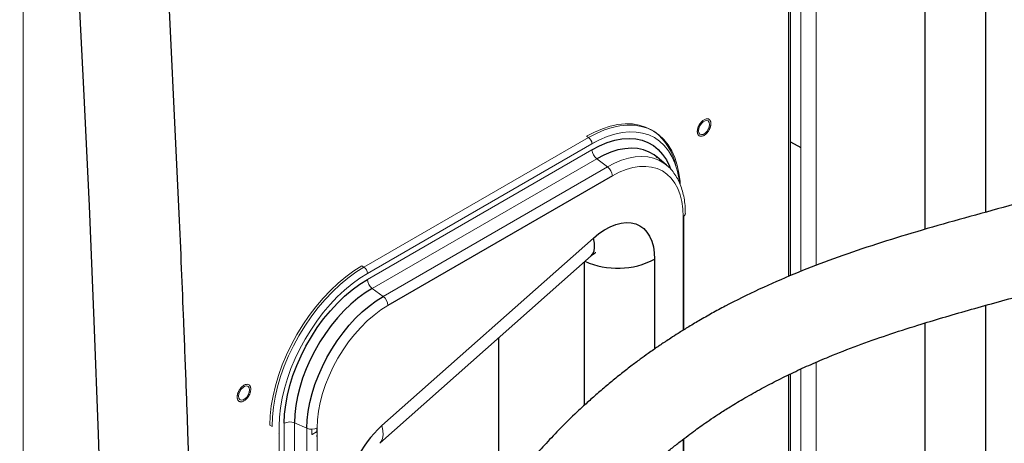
# Paper-space layout '_Isometric' of a CAD drawing. Header units: millimetres. Extents: x -1342 to 1339, y -551 to 2740.
# Tile 71 of 90: x 634 to 1012, y 8 to 171. Entities that reach past the tile are written whole.
import ezdxf

# ---------------------------------------------------------------- set-up
doc = ezdxf.new("R2010")
doc.units = ezdxf.units.MM

psp = doc.layouts.new('_Isometric')

# ---------------------------------------------------------------- linework, layer by layer
at = {"color": 7, "linetype": 'Continuous', "lineweight": 25}
for p, q in [((1004.94, 96.62), (1004.94, 881.85)), ((981.51, 864.8), (981.51, 89.98)), ((929.02, 834.5), (929.02, 71.87)), ((929.91, 123.67), (933.85, 121.4)), ((878.49, 117.81), (878.29, 117.97)), ((878.3, 117.91), (878.67, 117.62)), ((882.23, 114.7), (878.49, 117.81)), ((861.42, 110.53), (775.15, 60.73)), ((772.01, 7.78), (853.27, 79.84)), ((850.65, 22.42), (850.65, 77.52)), ((877.65, 78.5), (877.65, 44.04)), ((1004.94, -211.36), (1004.94, 60.82)), ((981.51, 54.01), (981.51, -244.02)), ((817.81, -13.83), (817.81, 48.39)), ((929.02, 34.07), (929.02, -274.42))]:
    psp.add_line(p, q, dxfattribs=at)
at = {"color": 144, "linetype": 'Continuous', "lineweight": 18}
for p, q in [((929.91, 72.26), (929.91, 835.02)), ((933.85, 834.04), (933.85, 73.85)), ((939.75, 834.04), (939.75, 76.15)), ((635.03, 592.55), (635.03, -444.04)), ((765.96, 75.47), (852.23, 125.27)), ((851.45, 125.77), (852.23, 125.27)), ((878.11, 127.18), (877.36, 127.68)), ((853.57, 122.86), (767.3, 73.06)), ((767.3, 70.79), (853.57, 120.6)), ((855.4, 117.12), (769.13, 67.31)), ((773.33, 64.21), (859.59, 114.01)), ((855.4, 117.12), (859.59, 114.01)), ((882.23, 114.7), (882.37, 114.58)), ((882.37, 114.58), (882.83, 114.16)), ((888.57, 51.2), (888.57, 94.86)), ((888.84, 95.04), (888.84, 51.37)), ((772.88, 14.58), (854.14, 86.64)), ((765.18, 75.97), (765.96, 75.47)), ((769.13, 67.31), (773.33, 64.21)), ((939.75, 38.97), (939.75, -268.12)), ((929.91, -273.17), (929.91, 34.5)), ((933.85, 36.34), (933.85, -268.12)), ((735.36, -221.32), (735.36, 15.48)), ((739.29, 15.63), (744.08, 13.55)), ((739.29, 15.63), (739.29, -221.16)), ((729.83, 14.73), (730.65, 14.3)), ((733.4, 14.34), (733.4, -222.45)), ((744.08, -223.24), (744.08, 13.55)), ((745.63, 13.21), (745.94, 13.03)), ((745.94, 11.22), (745.94, 13.2)), ((747.75, 12.14), (746.05, 11.16)), ((747.61, 12.06), (748, 11.84)), ((747.75, 12.14), (747.86, 12.33)), ((747.86, 13.63), (747.86, 12.33)), ((748, 12.25), (747.86, 12.33)), ((748, 13.71), (748, -223.09)), ((745.94, 11.22), (746.05, 11.16)), ((747.86, 10.54), (747.75, 10.6)), ((888.57, -141.94), (888.57, 9.3)), ((888.84, 9.51), (888.84, -139.67))]:
    psp.add_line(p, q, dxfattribs=at)
at = {"color": 7, "linetype": 'Continuous', "lineweight": 25, "flags": 128}
for points in [[(655.96, 189.46), (658.24, 144), (660.35, 99.08), (662.24, 54.8), (663.87, 11.29), (664.99, -24.19), (665.88, -59.01), (666.5, -93.09), (666.7, -108.88), (666.83, -124.46), (666.9, -139.33), (666.9, -153.37), (666.84, -166.59), (666.71, -180.41), (666.53, -193.26), (666.31, -205.17), (666.04, -216.23), (665.75, -226.41), (665.44, -235.72), (665.12, -244.18), (664.8, -251.81)], [(853.57, 120.6), (856.52, 122.14), (859.44, 123.36), (862.31, 124.23), (865.11, 124.77), (867.81, 124.95), (870.38, 124.78), (872.82, 124.26), (875.09, 123.39), (877.17, 122.19), (879.06, 120.65), (880.72, 118.81), (882.16, 116.66), (883.35, 114.23), (883.74, 113.22)], [(878.29, 117.97), (877.45, 118.6), (875.5, 119.73), (873.38, 120.54), (871.1, 121.02), (868.7, 121.18), (866.17, 121.01), (863.56, 120.51), (860.88, 119.69), (858.15, 118.56), (855.4, 117.12)], [(854.14, 86.64), (856.27, 88.37), (858.42, 89.83), (860.57, 91), (862.69, 91.87), (864.76, 92.42), (866.76, 92.65), (868.64, 92.55), (870.4, 92.12), (872.01, 91.38), (873.45, 90.33), (874.7, 88.98), (875.74, 87.35), (876.57, 85.46), (877.17, 83.34), (877.53, 81.01), (877.65, 78.5)], [(853.27, 79.84), (853.83, 80.48), (854.36, 81.63), (854.6, 83.07), (854.52, 84.75), (854.14, 86.64)], [(735.36, 15.48), (735.5, 18.96), (735.91, 22.57), (736.58, 26.27), (737.52, 30.04), (738.71, 33.85), (740.15, 37.65), (741.82, 41.43), (743.7, 45.13), (745.79, 48.75), (748.06, 52.23), (750.49, 55.56), (753.07, 58.71), (755.77, 61.64), (758.56, 64.34), (761.43, 66.78), (764.36, 68.94), (767.3, 70.79)], [(769.13, 67.31), (766.38, 65.58), (763.65, 63.56), (760.96, 61.29), (758.35, 58.77), (755.83, 56.02), (753.42, 53.09), (751.15, 49.98), (749.03, 46.72), (747.08, 43.34), (745.32, 39.88), (743.76, 36.35), (742.42, 32.8), (741.31, 29.24), (740.43, 25.72), (739.8, 22.26), (739.42, 18.89), (739.29, 15.63)], [(744.08, 13.55), (744.2, 16.74), (744.58, 20.05), (745.19, 23.44), (746.05, 26.89), (747.14, 30.38), (748.46, 33.86), (749.99, 37.32), (751.71, 40.71), (753.62, 44.02), (755.7, 47.21), (757.93, 50.26), (760.29, 53.14), (762.76, 55.83), (765.32, 58.3), (767.95, 60.53), (770.63, 62.51), (773.33, 64.21)]]:
    psp.add_lwpolyline(points, dxfattribs=at)
at = {"color": 144, "linetype": 'Continuous', "lineweight": 18, "flags": 128}
for points in [[(851.45, 125.77), (854.53, 127.39), (857.59, 128.69), (860.6, 129.66), (863.54, 130.28), (866.39, 130.57), (869.13, 130.5), (871.73, 130.09), (874.17, 129.33), (876.45, 128.24), (877.36, 127.68)], [(852.23, 125.27), (855.31, 126.89), (858.36, 128.19), (861.37, 129.15), (864.31, 129.78), (867.15, 130.06), (869.89, 130), (872.49, 129.59), (874.93, 128.83), (877.2, 127.74), (879.28, 126.32), (881.16, 124.58), (882.81, 122.53), (884.24, 120.2), (885.41, 117.59), (886.34, 114.73), (887.01, 111.65), (887.41, 108.35), (887.49, 107.16)], [(894.54, 127.91), (894.66, 128.82), (895.03, 129.77), (895.6, 130.64), (896.29, 131.33), (897.03, 131.76), (897.72, 131.87), (898.28, 131.65), (898.65, 131.12), (898.78, 130.36), (898.65, 129.45), (898.28, 128.5), (897.72, 127.62), (897.03, 126.93), (896.29, 126.51), (895.6, 126.4), (895.03, 126.62), (894.66, 127.14), (894.54, 127.91)], [(887.19, 108.17), (886.96, 109.79), (886.32, 112.75), (885.43, 115.5), (884.3, 118), (882.93, 120.24), (881.34, 122.2), (879.54, 123.87), (877.54, 125.24), (875.36, 126.28), (873.02, 127.01), (870.52, 127.4), (867.9, 127.47), (865.17, 127.2), (862.34, 126.59), (859.46, 125.67), (856.52, 124.42), (853.57, 122.86)], [(854.93, 123.62), (854.13, 123.25), (853.57, 122.97)], [(859.59, 114.01), (862.29, 115.43), (864.97, 116.54), (867.6, 117.34), (870.16, 117.83), (872.63, 118), (874.99, 117.84), (877.22, 117.37), (879.3, 116.57), (881.21, 115.47), (882.23, 114.7)], [(888.57, 94.86), (888.44, 97.85), (888.04, 100.67), (887.4, 103.28), (886.5, 105.66), (885.36, 107.78), (883.99, 109.63), (882.4, 111.19), (880.61, 112.43), (878.64, 113.36), (876.5, 113.96), (874.22, 114.22), (871.81, 114.14), (869.3, 113.73), (866.71, 112.99), (864.08, 111.92), (861.42, 110.53)], [(729.83, 14.73), (729.96, 18.36), (730.36, 22.13), (731.03, 25.99), (731.96, 29.92), (733.14, 33.89), (734.56, 37.88), (736.22, 41.84), (738.1, 45.75), (740.18, 49.57), (742.46, 53.29), (744.9, 56.87), (747.5, 60.29), (750.24, 63.51), (753.09, 66.52), (756.03, 69.29), (759.04, 71.8), (762.1, 74.03), (765.18, 75.97)], [(730.65, 14.3), (730.78, 17.93), (731.18, 21.69), (731.85, 25.55), (732.78, 29.48), (733.96, 33.44), (735.38, 37.42), (737.03, 41.38), (738.91, 45.28), (740.99, 49.11), (743.26, 52.82), (745.71, 56.4), (748.31, 59.81), (751.04, 63.03), (753.88, 66.03), (756.82, 68.8), (759.83, 71.31), (762.88, 73.53), (765.96, 75.47)], [(767.3, 73.06), (764.35, 71.21), (761.42, 69.07), (758.53, 66.66), (755.71, 64.01), (752.98, 61.12), (750.35, 58.03), (747.86, 54.76), (745.51, 51.32), (743.33, 47.76), (741.33, 44.09), (739.53, 40.34), (737.94, 36.54), (736.58, 32.72), (735.45, 28.91), (734.56, 25.14), (733.92, 21.44), (733.53, 17.83), (733.4, 14.34)], [(775.15, 60.73), (772.49, 59.04), (769.86, 57.07), (767.27, 54.83), (764.76, 52.35), (762.35, 49.64), (760.07, 46.74), (757.93, 43.67), (755.96, 40.47), (754.17, 37.16), (752.58, 33.77), (751.21, 30.34), (750.07, 26.9), (749.17, 23.49), (748.53, 20.13), (748.14, 16.86), (748, 13.71)], [(717.76, 25.86), (717.89, 26.77), (718.26, 27.72), (718.82, 28.59), (719.51, 29.28), (720.25, 29.71), (720.94, 29.82), (721.51, 29.59), (721.87, 29.07), (722, 28.31), (721.87, 27.39), (721.51, 26.45), (720.94, 25.57), (720.25, 24.88), (719.51, 24.46), (718.82, 24.35), (718.26, 24.57), (717.89, 25.09), (717.76, 25.86)], [(772.01, 7.78), (772.57, 8.42), (773.1, 9.58), (773.34, 11.01), (773.26, 12.69), (772.88, 14.58)]]:
    psp.add_lwpolyline(points, dxfattribs=at)
at = {"color": 144, "linetype": 'Continuous', "lineweight": 18}
for centre, radius, start, end in [((850.48, 122.72), 3.1, 2.7342, 55.5334), ((864.14, 109.98), 22.11, 11.9126, 52.0765), ((858.25, 120.83), 4.68, 182.8748, 232.5011), ((856.74, 110.3), 4.68, 2.8748, 52.5011), ((887.99, 96.2), 1.46, 293.3119, 355.3825), ((764.21, 72.91), 3.1, 2.7342, 55.5334), ((771.98, 71.03), 4.68, 182.8748, 232.5011), ((770.48, 60.5), 4.68, 2.8748, 52.5011), ((737.5, 11.31), 4.68, 67.5021, 117.1212), ((745.87, 17.88), 4.68, 247.5021, 297.1212), ((747.75, 10.63), 0.12, 63.1105, 127.1715), ((747.6, 10.59), 0.154, 2.6294, 57.0819), ((747.84, 10.58), 0.0474, 292.4963, 358.7486)]:
    psp.add_arc(centre, radius, start, end, dxfattribs=at)
at = {"color": 7, "linetype": 'Continuous', "lineweight": 25}
for centre, radius, start, end in [((863.44, 106.14), 31.07, 246.1507, 297.2151), ((801.13, -16.83), 42.25, 131.9647, 177.522)]:
    psp.add_arc(centre, radius, start, end, dxfattribs=at)
for points, knots in [([(808.99, -95.79), (810.46, -92.73), (813.24, -86.92), (817.39, -78.85), (821.22, -71.79), (824.72, -65.64), (827.87, -60.34), (830.67, -55.82), (833.11, -52.02), (835.17, -48.89), (836.85, -46.41), (838.14, -44.54), (839.1, -43.16), (839.95, -41.95), (840.95, -40.55), (842.26, -38.74), (843.9, -36.52), (845.96, -33.79), (848.45, -30.59), (851.26, -27.1), (854.16, -23.62), (857, -20.34), (860.78, -16.12), (865.41, -11.22), (870.82, -5.89), (875.75, -1.32), (880.11, 2.48), (883.94, 5.67), (887.3, 8.35), (890.39, 10.71), (893.18, 12.78), (895.87, 14.7), (898.76, 16.71), (902.16, 18.98), (906.47, 21.74), (911.75, 24.94), (917.87, 28.41), (924.35, 31.82), (930.98, 35.07), (937.73, 38.15), (945.91, 41.62), (955.61, 45.4), (967.01, 49.43), (977.93, 52.96), (988.36, 56.11), (998.22, 58.95), (1008.46, 61.81), (1019.07, 64.73), (1030.05, 67.76), (1041.22, 70.91), (1050.89, 73.75), (1058.78, 76.18), (1064.8, 78.1), (1070.36, 79.95), (1075.41, 81.7), (1080.18, 83.39), (1084.4, 84.95), (1087.66, 86.2), (1089.92, 87.08), (1091.48, 87.69), (1093.11, 88.35), (1095.27, 89.23), (1098.07, 90.39), (1101.52, 91.86), (1105.83, 93.77), (1111.07, 96.18), (1117.19, 99.16), (1123.7, 102.52), (1130.28, 106.14), (1136.71, 109.91), (1142.99, 113.81), (1151.77, 119.62), (1162.76, 127.65), (1175.53, 138.28), (1187.39, 149.47), (1198.35, 161.1), (1208.43, 173.03), (1217.72, 185.2), (1226.33, 197.61), (1234.37, 210.3), (1242.18, 223.73), (1249.7, 237.86), (1256.89, 252.6), (1262.36, 264.78), (1266.4, 274.31), (1269.14, 281.01), (1271.62, 287.27), (1273.75, 292.83), (1275.48, 297.44), (1276.84, 301.14), (1277.86, 303.98), (1278.72, 306.36), (1279.51, 308.62), (1280.37, 311.07), (1281.3, 313.77), (1282.32, 316.75), (1283.65, 320.71), (1285.32, 325.8), (1287.34, 332.09), (1289.46, 338.91), (1292, 347.32), (1294.95, 357.53), (1298.31, 369.69), (1301.75, 382.84), (1305.26, 397.01), (1308.89, 412.56), (1312.6, 429.54), (1316.35, 448), (1320.03, 467.66), (1323.58, 488.48), (1326.94, 510.44), (1329.97, 532.83), (1332.56, 555.1), (1334.68, 576.69), (1336.34, 597.7), (1337.57, 618.08), (1338.36, 637.44), (1338.74, 655.77), (1338.75, 673.05), (1338.44, 689.64), (1337.83, 705.54), (1336.97, 720.76), (1335.96, 734.17), (1334.91, 745.89), (1333.86, 756.05), (1332.72, 765.86), (1331.5, 775.34), (1330.22, 784.48), (1328.91, 793.14), (1327.61, 801.11), (1326.43, 807.89), (1325.41, 813.55), (1324.54, 818.17), (1323.76, 822.18), (1323.09, 825.58), (1322.51, 828.41), (1322, 830.91), (1321.46, 833.49), (1320.79, 836.61), (1319.93, 840.54), (1318.85, 845.37), (1317.52, 851.09), (1315.94, 857.68), (1314.07, 865.13), (1311.91, 873.39), (1309.5, 882.15), (1306.13, 893.91), (1301.78, 908.05), (1295.91, 925.73), (1289.37, 943.89), (1282.17, 962.31), (1274.94, 979.5), (1267.76, 995.53), (1261.66, 1008.35), (1256.76, 1018.23), (1253.15, 1025.33), (1249.83, 1031.7), (1246.82, 1037.34), (1244.15, 1042.28), (1241.81, 1046.52), (1240.04, 1049.68), (1238.77, 1051.94), (1237.92, 1053.43), (1237.18, 1054.73), (1236.56, 1055.81), (1236, 1056.8), (1235.38, 1057.87), (1234.54, 1059.31), (1233.42, 1061.25), (1231.99, 1063.69), (1230.28, 1066.58), (1228.38, 1069.76), (1224.03, 1076.96), (1217.2, 1087.93), (1209.5, 1099.71), (1203.36, 1108.78), (1198.77, 1115.44), (1193.85, 1122.41), (1188.41, 1129.94), (1182.43, 1138.02), (1175.88, 1146.63), (1170.1, 1154.02), (1165.23, 1160.11), (1161.48, 1164.72), (1157.85, 1169.13), (1154.49, 1173.16), (1151.47, 1176.73), (1148.85, 1179.81), (1146.6, 1182.41), (1144.69, 1184.6), (1142.95, 1186.6), (1141.25, 1188.54), (1138.63, 1191.49), (1134.99, 1195.56), (1130.21, 1200.81), (1125.03, 1206.4), (1119.47, 1212.29), (1113.57, 1218.42), (1107.37, 1224.73), (1100.79, 1231.28), (1093.8, 1238.09), (1083.77, 1247.62), (1070.65, 1259.64), (1054.39, 1273.77), (1041.91, 1284.04), (1033.43, 1290.79), (1029.05, 1294.22), (1024.81, 1297.51), (1020.82, 1300.55), (1017.21, 1303.26), (1014.01, 1305.64), (1011.2, 1307.71), (1008.74, 1309.51), (1006.78, 1310.92), (1005.26, 1312.02), (1004.13, 1312.83), (1003.14, 1313.54), (1002.11, 1314.27), (1000.86, 1315.16), (999.2, 1316.32), (997.04, 1317.83), (994.4, 1319.67), (991.67, 1321.54), (989.84, 1322.77), (989.06, 1323.3)], [0, 0, 0, 0, 0.005289, 0.010028, 0.014251, 0.017988, 0.021265, 0.024104, 0.026523, 0.028537, 0.030158, 0.031374, 0.03223, 0.032882, 0.033803, 0.035024, 0.036538, 0.038339, 0.040643, 0.043223, 0.045747, 0.048155, 0.050452, 0.055197, 0.059443, 0.06322, 0.066554, 0.069231, 0.071662, 0.073856, 0.075818, 0.077559, 0.079463, 0.081763, 0.084449, 0.088069, 0.092107, 0.096175, 0.10023, 0.104274, 0.108311, 0.114646, 0.120981, 0.127441, 0.132512, 0.137693, 0.142986, 0.148391, 0.15391, 0.159546, 0.165015, 0.168195, 0.171144, 0.173864, 0.176355, 0.178619, 0.180656, 0.182381, 0.18332, 0.183909, 0.184641, 0.185683, 0.187037, 0.188703, 0.190684, 0.193319, 0.19637, 0.199699, 0.202998, 0.206259, 0.209484, 0.212677, 0.220008, 0.227191, 0.234237, 0.241146, 0.247912, 0.25452, 0.261076, 0.267628, 0.274164, 0.281445, 0.288658, 0.295772, 0.29908, 0.302348, 0.305356, 0.307992, 0.310237, 0.311895, 0.313222, 0.314235, 0.315261, 0.316408, 0.317676, 0.319068, 0.320587, 0.323237, 0.326206, 0.329389, 0.332766, 0.337942, 0.343548, 0.349591, 0.35608, 0.363018, 0.370867, 0.379215, 0.38805, 0.397356, 0.407109, 0.41728, 0.426963, 0.436376, 0.4455, 0.454326, 0.462852, 0.47065, 0.478187, 0.485472, 0.492524, 0.499358, 0.505985, 0.510825, 0.515556, 0.520181, 0.524702, 0.529118, 0.53342, 0.537392, 0.540946, 0.543596, 0.545949, 0.548002, 0.549754, 0.551204, 0.552383, 0.553648, 0.555231, 0.557292, 0.559847, 0.562902, 0.566461, 0.570533, 0.575127, 0.580207, 0.585353, 0.595332, 0.605127, 0.617529, 0.629575, 0.641236, 0.652485, 0.663295, 0.669112, 0.674479, 0.679354, 0.68373, 0.687601, 0.690963, 0.693812, 0.695182, 0.69639, 0.697435, 0.698317, 0.699036, 0.699829, 0.70095, 0.702563, 0.704575, 0.706987, 0.709735, 0.712529, 0.72513, 0.737933, 0.743802, 0.749804, 0.756296, 0.763313, 0.771225, 0.779704, 0.788746, 0.793476, 0.798342, 0.803039, 0.807283, 0.811077, 0.814422, 0.817165, 0.819511, 0.821558, 0.823671, 0.825885, 0.831291, 0.837205, 0.843589, 0.850423, 0.857696, 0.865254, 0.873208, 0.88154, 0.890083, 0.908765, 0.927626, 0.946477, 0.951425, 0.956352, 0.961216, 0.965681, 0.969687, 0.973189, 0.976277, 0.978964, 0.98126, 0.982692, 0.983926, 0.984966, 0.985913, 0.987253, 0.989045, 0.991275, 0.994218, 0.997531, 1, 1, 1, 1]), ([(952.39, 1306.02), (952.76, 1305.79), (955.38, 1304.17), (960.05, 1301.15), (965.37, 1297.66), (969.46, 1294.92), (972.4, 1292.92), (975.14, 1291.04), (977.6, 1289.33), (979.71, 1287.85), (981.47, 1286.61), (982.92, 1285.58), (984.26, 1284.63), (985.67, 1283.61), (987.32, 1282.43), (989.2, 1281.06), (991.34, 1279.5), (993.82, 1277.67), (996.66, 1275.55), (999.79, 1273.19), (1003.04, 1270.72), (1006.32, 1268.2), (1013.39, 1262.69), (1024.16, 1254.03), (1036.45, 1243.66), (1046.65, 1234.71), (1054.93, 1227.26), (1063.4, 1219.41), (1072.11, 1211.09), (1079.05, 1204.26), (1084.36, 1198.92), (1087.78, 1195.44), (1091.22, 1191.89), (1094.69, 1188.28), (1098.08, 1184.7), (1101.44, 1181.1), (1104.62, 1177.66), (1107.53, 1174.47), (1109.99, 1171.75), (1111.86, 1169.67), (1113.21, 1168.15), (1114.18, 1167.06), (1115.14, 1165.97), (1116.28, 1164.68), (1117.71, 1163.05), (1119.44, 1161.07), (1121.56, 1158.62), (1123.98, 1155.8), (1126.6, 1152.71), (1129.22, 1149.59), (1131.8, 1146.5), (1134.97, 1142.65), (1138.69, 1138.06), (1142.93, 1132.74), (1147.09, 1127.43), (1151.28, 1121.99), (1155.85, 1115.94), (1160.86, 1109.17), (1166.32, 1101.6), (1172.04, 1093.46), (1177, 1086.2), (1181.14, 1080), (1184.33, 1075.13), (1187.4, 1070.38), (1190.24, 1065.91), (1192.82, 1061.79), (1195.16, 1058), (1197.24, 1054.58), (1199.09, 1051.52), (1200.69, 1048.83), (1202.06, 1046.52), (1203.23, 1044.53), (1204.41, 1042.5), (1205.78, 1040.14), (1207.45, 1037.22), (1209.39, 1033.81), (1211.59, 1029.87), (1214.06, 1025.39), (1216.79, 1020.34), (1219.72, 1014.83), (1222.75, 1009), (1226.8, 1001.03), (1231.82, 990.82), (1238.13, 977.33), (1244.74, 962.42), (1251.57, 945.92), (1257.69, 930.02), (1263.06, 915.05), (1267.65, 901.42), (1271.89, 887.95), (1275.79, 874.68), (1278.76, 863.83), (1280.94, 855.43), (1282.42, 849.47), (1283.84, 843.61), (1285.12, 838.11), (1286.21, 833.24), (1287.07, 829.3), (1287.72, 826.29), (1288.18, 824.09), (1288.56, 822.25), (1288.94, 820.35), (1289.52, 817.5), (1290.31, 813.48), (1291.33, 808.12), (1292.47, 801.85), (1293.71, 794.64), (1295.03, 786.49), (1296.39, 777.38), (1297.71, 767.74), (1298.96, 757.65), (1300.11, 747.18), (1301.2, 735.89), (1302.18, 723.76), (1303.02, 710.76), (1303.68, 696.93), (1304.11, 682.51), (1304.3, 666.17), (1304.14, 648.13), (1303.53, 628.45), (1302.51, 608.85), (1301.13, 589.39), (1299.42, 570.15), (1297.28, 549.95), (1294.67, 528.9), (1291.58, 507.15), (1288.21, 486.05), (1284.6, 465.65), (1280.99, 447.05), (1277.46, 430.21), (1274.07, 415.06), (1270.63, 400.62), (1267.21, 387.05), (1263.87, 374.51), (1260.53, 362.62), (1257.21, 351.38), (1253.94, 340.85), (1251.23, 332.53), (1249.08, 326.15), (1247.49, 321.55), (1246.11, 317.65), (1245.13, 314.92), (1244.49, 313.14), (1243.98, 311.74), (1243.32, 309.94), (1242.28, 307.14), (1240.79, 303.22), (1238.79, 298.05), (1236.35, 291.94), (1233.45, 284.94), (1230.11, 277.2), (1226.32, 268.81), (1222.08, 259.89), (1217.34, 250.49), (1211.82, 240.2), (1205.65, 229.52), (1199, 218.89), (1192.38, 209.14), (1185.82, 200.21), (1178.83, 191.4), (1171.4, 182.8), (1163.49, 174.47), (1155.73, 167.01), (1147.77, 160.01), (1139.63, 153.49), (1131.21, 147.37), (1122.74, 141.76), (1113.99, 136.51), (1104.88, 131.55), (1095.44, 126.9), (1087.17, 123.22), (1080.51, 120.46), (1075.8, 118.59), (1071.76, 117.06), (1067.9, 115.63), (1063.66, 114.11), (1058.6, 112.39), (1052.99, 110.54), (1046.75, 108.56), (1039.81, 106.45), (1032.35, 104.26), (1021.34, 101.13), (1007.27, 97.27), (990.54, 92.65), (974.52, 88.01), (959.21, 83.21), (944.76, 78.19), (930.98, 72.84), (917.69, 67.03), (907.31, 61.88), (899.67, 57.75), (894.84, 55), (890.5, 52.41), (886.9, 50.17), (884.08, 48.37), (882.15, 47.1), (880.89, 46.25), (879.9, 45.59), (878.69, 44.76), (877.06, 43.63), (874.82, 42.06), (871.92, 39.96), (868.31, 37.27), (864.3, 34.14), (860.15, 30.76), (856.1, 27.32), (852.24, 23.9), (847.6, 19.63), (842.36, 14.53), (836.68, 8.64), (831.17, 2.57), (825.91, -3.57), (821.82, -8.63), (819.09, -12.14), (817.36, -14.42), (815.45, -16.97), (813.2, -20.05), (810.55, -23.76), (807.53, -28.16), (804.15, -33.26), (800.42, -39.12), (796.39, -45.75), (792.07, -53.22), (787.49, -61.58), (782.64, -70.94), (779.44, -77.63), (777.76, -81.14)], [0, 0, 0, 0, 0.00121, 0.00843, 0.015296, 0.018709, 0.021976, 0.025077, 0.027851, 0.030215, 0.032152, 0.033765, 0.035098, 0.036682, 0.038539, 0.040675, 0.043096, 0.045811, 0.049147, 0.052831, 0.056598, 0.06038, 0.064174, 0.081191, 0.098196, 0.107924, 0.117879, 0.128234, 0.138983, 0.150121, 0.154301, 0.158531, 0.162811, 0.167141, 0.171502, 0.175576, 0.179852, 0.183555, 0.186679, 0.189221, 0.190702, 0.191874, 0.19295, 0.194398, 0.196234, 0.198461, 0.201077, 0.204401, 0.207855, 0.211257, 0.214608, 0.217906, 0.223664, 0.22925, 0.234662, 0.240155, 0.245973, 0.252959, 0.260357, 0.268161, 0.276365, 0.280819, 0.285367, 0.289704, 0.293698, 0.297352, 0.300667, 0.303644, 0.306284, 0.30859, 0.310561, 0.3122, 0.313655, 0.315702, 0.318141, 0.320971, 0.324189, 0.327861, 0.331929, 0.336386, 0.341014, 0.345673, 0.354911, 0.364254, 0.375498, 0.386856, 0.398311, 0.407135, 0.415619, 0.423757, 0.431558, 0.439031, 0.442409, 0.445718, 0.44896, 0.452058, 0.454685, 0.456812, 0.458363, 0.459477, 0.46029, 0.461268, 0.462451, 0.464766, 0.467522, 0.470714, 0.474337, 0.478385, 0.482853, 0.487737, 0.492349, 0.497274, 0.502512, 0.508066, 0.51394, 0.52014, 0.526612, 0.533071, 0.541633, 0.550158, 0.558644, 0.567079, 0.575449, 0.583734, 0.593537, 0.603154, 0.612552, 0.621694, 0.630549, 0.637687, 0.64459, 0.651243, 0.6575, 0.663282, 0.668599, 0.674019, 0.678906, 0.683294, 0.68566, 0.687869, 0.689777, 0.691164, 0.691725, 0.692289, 0.693141, 0.694281, 0.696254, 0.698715, 0.701639, 0.704996, 0.708755, 0.712802, 0.717164, 0.721804, 0.726683, 0.732528, 0.737993, 0.743114, 0.747921, 0.752445, 0.757743, 0.762691, 0.767333, 0.771707, 0.776422, 0.780873, 0.785237, 0.789692, 0.794256, 0.798951, 0.803718, 0.806455, 0.808779, 0.810686, 0.812431, 0.814526, 0.816994, 0.81967, 0.822696, 0.82608, 0.829833, 0.833712, 0.842417, 0.850951, 0.859288, 0.867402, 0.875347, 0.882848, 0.890459, 0.898188, 0.901258, 0.904333, 0.907077, 0.909353, 0.911149, 0.912456, 0.913064, 0.913581, 0.914358, 0.915414, 0.916752, 0.918735, 0.921139, 0.923964, 0.926881, 0.929717, 0.932471, 0.93514, 0.939803, 0.944155, 0.948182, 0.952849, 0.956988, 0.958463, 0.959865, 0.961495, 0.963478, 0.965871, 0.968651, 0.971832, 0.975431, 0.979465, 0.983872, 0.988745, 0.99411, 1, 1, 1, 1]), ([(293.9, -11.39), (292.02, -14.79), (288.33, -21.45), (283.68, -31.63), (279.74, -41.6), (276.48, -51.35), (273.49, -62), (270.93, -73.46), (268.94, -85.57), (267.65, -96.98), (266.91, -107.63), (266.62, -117.5), (266.67, -127.02), (267, -136.05), (267.57, -144.48), (268.23, -151.71), (268.89, -157.55), (269.47, -162.1), (269.95, -165.49), (270.33, -168.05), (270.64, -170.09), (270.98, -172.18), (271.42, -174.89), (272.05, -178.48), (272.91, -183.06), (274.03, -188.66), (275.43, -195.14), (277.07, -202.12), (278.89, -209.26), (280.83, -216.39), (283.52, -225.68), (287.12, -237.09), (291.82, -250.57), (296.91, -263.95), (302.29, -277.03), (307.76, -289.44), (313.1, -300.86), (318.18, -311.16), (322.91, -320.34), (327.25, -328.44), (330.49, -334.3), (332.84, -338.48), (334.58, -341.52), (336.68, -345.16), (339.23, -349.49), (342.25, -354.53), (345.65, -360.08), (349.26, -365.84), (352.91, -371.53), (356.55, -377.08), (360.17, -382.48), (365.5, -390.26), (372.52, -400.16), (381.22, -411.85), (389.63, -422.65), (397.15, -431.88), (403.67, -439.6), (409.12, -445.87), (414.06, -451.38), (418.48, -456.21), (422.37, -460.36), (425.74, -463.89), (428.9, -467.13), (432.3, -470.57), (436.38, -474.61), (441.31, -479.37), (447.11, -484.79), (453.75, -490.77), (461.55, -497.5), (470.53, -504.82), (480.77, -512.6), (491.93, -520.38), (502.58, -527.07), (512.46, -532.63), (521.12, -537), (529.58, -540.76), (537.52, -543.81), (544.87, -546.19), (551.62, -547.98), (557.78, -549.26), (563.35, -550.12), (568.35, -550.62), (573.01, -550.86), (577.74, -550.87), (582.88, -550.59), (588.47, -549.92), (594.33, -548.75), (599.63, -547.23), (604.05, -545.63), (607.78, -544.05), (611.69, -542.13), (616.27, -539.55), (620.99, -536.42), (625.48, -532.95), (629.29, -529.63), (632.7, -526.35), (635.9, -522.96), (638.78, -519.63), (641.42, -516.34), (643.89, -513.04), (646.46, -509.36), (649.12, -505.26), (651.84, -500.73), (654.63, -495.71), (657.33, -490.44), (659.64, -485.54), (661.49, -481.39), (662.86, -478.15), (663.92, -475.55), (664.69, -473.6), (665.29, -472.07), (666, -470.23), (667, -467.53), (668.31, -463.88), (670.54, -457.34), (673.46, -447.98), (676.42, -437.17), (678.88, -427.26), (680.93, -418.2), (682.97, -408.41), (684.96, -397.86), (686.9, -386.49), (688.77, -374.28), (690.37, -362.62), (691.73, -351.63), (692.87, -341.51), (693.91, -331.39), (694.82, -321.75), (695.54, -313.43), (696.1, -306.43), (696.53, -300.7), (696.88, -295.73), (697.17, -291.55), (697.39, -288.18), (697.56, -285.54), (697.68, -283.53), (697.78, -281.97), (697.85, -280.71), (697.92, -279.6), (697.98, -278.52), (698.05, -277.36), (698.18, -275.15), (698.37, -271.62), (698.63, -266.71), (698.91, -261.13), (699.2, -254.91), (699.5, -247.89), (699.81, -239.96), (700.11, -231.11), (700.4, -221.29), (700.67, -210.56), (700.92, -198.75), (701.12, -185.94), (701.28, -172.11), (701.36, -157.59), (701.38, -142.42), (701.33, -126.61), (701.19, -109.82), (700.97, -92.02), (700.66, -73.2), (700.25, -53.74), (699.75, -33.66), (699.16, -12.99), (698.46, 8.65), (697.66, 31.26), (696.8, 53.48), (695.91, 75.19), (694.99, 96.21), (694.02, 117.6), (692.99, 139.17), (691.93, 160.77), (690.35, 192.18), (688.18, 233.38), (685.49, 282.81), (682.85, 330.52), (680.32, 376.39), (677.84, 421.86), (675.47, 466.84), (673.23, 510.97), (671.18, 554.16), (669.33, 596.34), (667.7, 637.69), (666.4, 675.9), (665.41, 710.98), (664.69, 742.98), (664.19, 774.24), (663.92, 804.73), (663.89, 834.41), (664.11, 863.25), (664.59, 890.48), (665.3, 916.12), (666.23, 940.19), (667.4, 963.46), (668.82, 985.92), (670.5, 1007.54), (672.22, 1025.94), (673.86, 1041.26), (675.34, 1053.61), (676.89, 1065.37), (678.48, 1076.38), (680.08, 1086.51), (681.76, 1096.3), (683.5, 1105.67), (685.29, 1114.59), (687, 1122.51), (688.68, 1129.76), (690.3, 1136.31), (691.84, 1142.14), (693.19, 1146.97), (694.33, 1150.87), (695.25, 1153.86), (695.92, 1155.99), (696.29, 1157.14), (696.45, 1157.64), (696.54, 1157.93), (696.74, 1158.54), (697.09, 1159.58), (697.65, 1161.26), (698.45, 1163.59), (699.49, 1166.52), (701.13, 1170.97), (703.54, 1177.06), (706.97, 1184.93), (710.53, 1192.22), (714.02, 1198.69), (717.06, 1203.91), (720.01, 1208.63), (722.64, 1212.59), (724.85, 1215.76), (726.62, 1218.18), (727.91, 1219.92), (728.93, 1221.25), (729.9, 1222.5), (731.09, 1224.01), (732.98, 1226.35), (734.91, 1228.67), (736.35, 1230.31), (736.79, 1230.8)], [0, 0, 0, 0, 0.004123, 0.008074, 0.011864, 0.015499, 0.018986, 0.023625, 0.027987, 0.032071, 0.035877, 0.0394, 0.042636, 0.046075, 0.0491, 0.051703, 0.053882, 0.055408, 0.056638, 0.057569, 0.058198, 0.058858, 0.059842, 0.061152, 0.062789, 0.06486, 0.067299, 0.069937, 0.072584, 0.075242, 0.077908, 0.083019, 0.088155, 0.093312, 0.09848, 0.103414, 0.107951, 0.112086, 0.115814, 0.119093, 0.121995, 0.12304, 0.124264, 0.125773, 0.127567, 0.12969, 0.132101, 0.134581, 0.137011, 0.139391, 0.141721, 0.144, 0.149541, 0.154756, 0.159645, 0.16421, 0.167496, 0.170451, 0.173082, 0.175395, 0.177431, 0.179152, 0.180598, 0.182254, 0.184295, 0.186719, 0.189545, 0.192741, 0.19622, 0.200482, 0.20504, 0.209861, 0.214908, 0.218383, 0.221921, 0.225254, 0.228307, 0.231099, 0.233645, 0.235962, 0.238058, 0.239942, 0.241623, 0.243368, 0.245338, 0.247537, 0.249909, 0.252372, 0.254034, 0.255581, 0.257358, 0.259406, 0.262104, 0.264477, 0.266612, 0.268591, 0.270603, 0.272688, 0.27434, 0.276154, 0.278143, 0.280315, 0.282678, 0.285245, 0.288023, 0.290666, 0.292556, 0.294141, 0.295407, 0.296345, 0.296967, 0.297626, 0.299025, 0.30087, 0.302875, 0.308389, 0.314113, 0.317981, 0.322127, 0.326581, 0.331356, 0.336467, 0.341928, 0.347755, 0.352059, 0.356554, 0.36117, 0.365445, 0.369278, 0.372119, 0.374629, 0.376801, 0.378625, 0.380098, 0.381214, 0.382085, 0.382718, 0.383264, 0.383722, 0.384174, 0.38468, 0.385241, 0.387066, 0.389312, 0.391678, 0.394391, 0.397457, 0.400884, 0.404762, 0.409032, 0.413705, 0.41879, 0.424297, 0.430237, 0.436619, 0.442971, 0.449724, 0.456886, 0.464464, 0.472467, 0.480899, 0.489249, 0.497991, 0.507127, 0.516661, 0.526593, 0.535175, 0.544033, 0.553043, 0.562064, 0.57109, 0.580117, 0.601363, 0.622513, 0.641603, 0.660516, 0.679206, 0.697632, 0.715755, 0.733222, 0.750326, 0.767035, 0.783319, 0.796437, 0.80923, 0.821685, 0.833788, 0.845527, 0.856891, 0.867869, 0.877584, 0.886961, 0.895992, 0.904672, 0.912996, 0.920961, 0.925841, 0.930572, 0.935097, 0.939273, 0.943111, 0.946629, 0.950385, 0.953743, 0.956728, 0.95936, 0.96195, 0.964141, 0.965959, 0.967424, 0.968552, 0.969355, 0.96984, 0.969866, 0.969927, 0.970166, 0.970561, 0.971109, 0.972075, 0.97322, 0.974452, 0.977168, 0.980211, 0.983581, 0.98577, 0.988012, 0.989997, 0.991696, 0.993106, 0.994153, 0.994937, 0.995453, 0.995969, 0.996671, 0.997561, 0.999273, 1, 1, 1, 1]), ([(853.27, 79.84), (853.42, 79.97), (853.83, 80.33), (854.41, 80.75), (854.87, 81.04), (855.07, 81.13), (855.03, 81.11), (855.02, 81.11)], [0, 0, 0, 0, 0.144826, 0.410223, 0.67446, 0.94305, 1, 1, 1, 1])]:
    psp.add_open_spline(points, degree=3, knots=knots, dxfattribs=at)
at = {"color": 144, "linetype": 'Continuous', "lineweight": 18}
for points, knots in [([(899.27, 130.64), (899.27, 130.69), (899.26, 130.8), (899.25, 130.96), (899.23, 131.11), (899.21, 131.25), (899.17, 131.39), (899.13, 131.52), (899.07, 131.68), (898.98, 131.86), (898.84, 132.05), (898.69, 132.21), (898.45, 132.38), (898.1, 132.5), (897.64, 132.51), (897.15, 132.39), (896.66, 132.16), (896.17, 131.83), (895.68, 131.38), (895.22, 130.84), (894.87, 130.31), (894.63, 129.86), (894.47, 129.52), (894.34, 129.18), (894.23, 128.85), (894.15, 128.53), (894.09, 128.22), (894.05, 127.91), (894.05, 127.72), (894.05, 127.63)], [0, 0, 0, 0, 0.017277, 0.03443, 0.05151, 0.068566, 0.085649, 0.10281, 0.120098, 0.152252, 0.184451, 0.217289, 0.250174, 0.315809, 0.38008, 0.440024, 0.500014, 0.559959, 0.619949, 0.68422, 0.749855, 0.782693, 0.815578, 0.847732, 0.879931, 0.910075, 0.939954, 0.969839, 1, 1, 1, 1]), ([(894.05, 127.63), (894.05, 127.57), (894.05, 127.46), (894.06, 127.31), (894.08, 127.16), (894.11, 127.02), (894.14, 126.88), (894.18, 126.75), (894.24, 126.59), (894.34, 126.4), (894.47, 126.22), (894.63, 126.06), (894.87, 125.89), (895.22, 125.76), (895.68, 125.75), (896.17, 125.87), (896.66, 126.1), (897.15, 126.44), (897.64, 126.88), (898.1, 127.43), (898.45, 127.95), (898.69, 128.4), (898.84, 128.74), (898.98, 129.08), (899.09, 129.42), (899.17, 129.74), (899.22, 130.05), (899.26, 130.35), (899.26, 130.54), (899.27, 130.64)], [0, 0, 0, 0, 0.0172769, 0.0344302, 0.0515097, 0.0685658, 0.085649, 0.1028097, 0.1200975, 0.1522516, 0.1844511, 0.2172894, 0.2501741, 0.3158091, 0.3800802, 0.4400244, 0.5000144, 0.5599587, 0.6199487, 0.6842198, 0.7498548, 0.7826931, 0.8155778, 0.8477318, 0.8799314, 0.9100752, 0.9399544, 0.9698393, 1, 1, 1, 1]), ([(889.44, 96.08), (889.44, 96.62), (889.42, 98.17), (889.2, 100.64), (888.71, 103.43), (887.98, 106.04), (887.01, 108.46), (885.81, 110.66), (884.38, 112.59), (883.22, 113.88), (882.49, 114.44), (882.37, 114.54)], [0, 0, 0, 0, 0.069498, 0.200754, 0.33209, 0.463099, 0.593356, 0.72236, 0.849667, 0.975072, 1, 1, 1, 1]), ([(722.49, 28.59), (722.49, 28.64), (722.49, 28.75), (722.48, 28.9), (722.46, 29.05), (722.43, 29.2), (722.4, 29.34), (722.36, 29.47), (722.29, 29.63), (722.2, 29.81), (722.07, 30), (721.91, 30.16), (721.67, 30.32), (721.32, 30.45), (720.86, 30.46), (720.37, 30.34), (719.88, 30.11), (719.39, 29.78), (718.9, 29.33), (718.44, 28.79), (718.09, 28.26), (717.85, 27.81), (717.69, 27.47), (717.56, 27.13), (717.45, 26.8), (717.37, 26.47), (717.31, 26.17), (717.28, 25.86), (717.27, 25.67), (717.27, 25.58)], [0, 0, 0, 0, 0.017277, 0.03443, 0.05151, 0.068566, 0.085649, 0.10281, 0.120098, 0.152252, 0.184451, 0.217289, 0.250174, 0.315809, 0.38008, 0.440024, 0.500014, 0.559959, 0.619949, 0.68422, 0.749855, 0.782693, 0.815578, 0.847732, 0.879931, 0.910075, 0.939954, 0.969839, 1, 1, 1, 1]), ([(717.27, 25.58), (717.27, 25.52), (717.27, 25.41), (717.29, 25.26), (717.3, 25.11), (717.33, 24.97), (717.36, 24.83), (717.41, 24.7), (717.47, 24.53), (717.56, 24.35), (717.69, 24.17), (717.85, 24.01), (718.09, 23.84), (718.44, 23.71), (718.9, 23.7), (719.39, 23.82), (719.88, 24.05), (720.37, 24.39), (720.86, 24.83), (721.32, 25.38), (721.67, 25.9), (721.91, 26.35), (722.07, 26.69), (722.2, 27.03), (722.31, 27.37), (722.39, 27.69), (722.45, 28), (722.48, 28.3), (722.49, 28.49), (722.49, 28.59)], [0, 0, 0, 0, 0.017277, 0.03443, 0.05151, 0.068566, 0.085649, 0.10281, 0.120098, 0.152252, 0.184451, 0.217289, 0.250174, 0.315809, 0.38008, 0.440024, 0.500014, 0.559959, 0.619949, 0.68422, 0.749855, 0.782693, 0.815578, 0.847732, 0.879931, 0.910075, 0.939954, 0.969839, 1, 1, 1, 1]), ([(733.4, 11.38), (733.35, 11.34), (733.29, 11.29), (733.24, 11.24), (733.24, 11.24)], [0, 0, 0, 0, 0.9365198, 1, 1, 1, 1]), ([(733.4, 11.35), (733.35, 11.31), (733.29, 11.28), (733.24, 11.24), (733.24, 11.24)], [0, 0, 0, 0, 0.929497, 1, 1, 1, 1]), ([(747.89, 10.58), (747.88, 10.61), (747.88, 10.66), (747.84, 10.71), (747.82, 10.72), (747.81, 10.73)], [0, 0, 0, 0, 0.4687424, 0.8208953, 1, 1, 1, 1])]:
    psp.add_open_spline(points, degree=3, knots=knots, dxfattribs=at)

doc.saveas('drawing.dxf')
